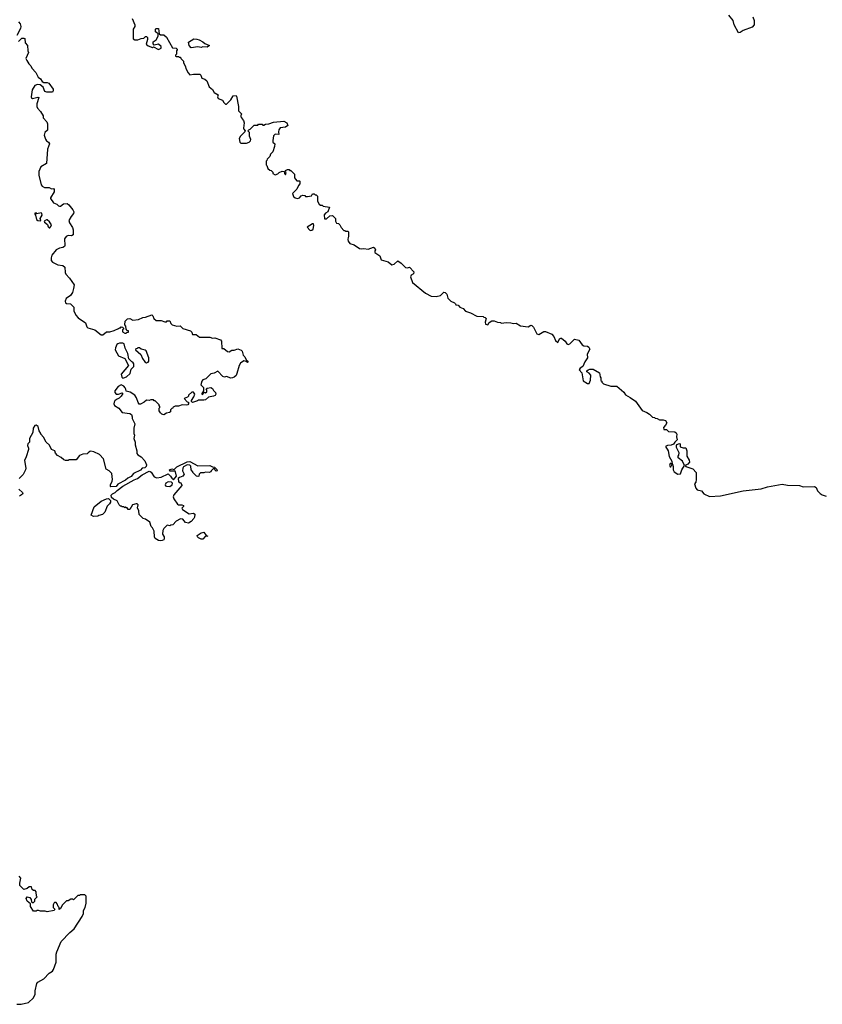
# Model space of a CAD drawing. Extents: x 2029826 to 2248070, y 228728 to 402406.
# Tile 227 of 256: x 2125588 to 2134816, y 354420 to 365743. Entities that reach past the tile are written whole.
import ezdxf

# ---------------------------------------------------------------- set-up
doc = ezdxf.new("R2010")
doc.units = 0

msp = doc.modelspace()

# ---------------------------------------------------------------- linework, layer by layer
at = {"layer": '0CON10XD'}
for points in [[(2126880, 365755), (2126913, 365685), (2126910, 365665), (2126893, 365633), (2126894, 365524), (2126911, 365511), (2126945, 365510), (2126985, 365528), (2127015, 365530), (2127035, 365550), (2127045, 365550), (2127057, 365537), (2127058, 365515), (2127042, 365462), (2127065, 365442), (2127115, 365422), (2127125, 365430), (2127185, 365400), (2127216, 365414), (2127216, 365436), (2127185, 365462), (2127135, 365448), (2127124, 365464), (2127122, 365488), (2127155, 365513), (2127180, 365555), (2127180, 365585), (2127165, 365590), (2127150, 365605), (2127150, 365635), (2127155, 365640), (2127185, 365640), (2127192, 365582), (2127205, 365570), (2127245, 365570), (2127275, 365542), (2127345, 365420), (2127385, 365417), (2127400, 365405), (2127400, 365395), (2127390, 365385), (2127390, 365345), (2127380, 365335), (2127380, 365325), (2127385, 365320), (2127415, 365320), (2127425, 365310), (2127435, 365310), (2127440, 365295), (2127470, 365265), (2127470, 365245), (2127492, 365212), (2127500, 365175), (2127525, 365130), (2127545, 365110), (2127585, 365118), (2127658, 365118), (2127670, 365105), (2127682, 365072), (2127718, 365058), (2127740, 365040), (2127765, 364970), (2127805, 364940), (2127824, 364904), (2127868, 364878), (2127862, 364855), (2127870, 364835), (2127919, 364819), (2127935, 364790), (2127955, 364770), (2127965, 364770), (2128015, 364820), (2128042, 364868), (2128075, 364870), (2128080, 364865), (2128102, 364745), (2128103, 364693), (2128140, 364655), (2128130, 364645), (2128130, 364625), (2128140, 364615), (2128140, 364605), (2128160, 364585), (2128168, 364555), (2128160, 364495), (2128163, 364483), (2128180, 364465), (2128178, 364452), (2128125, 364402), (2128112, 364375), (2128120, 364335), (2128132, 364322), (2128196, 364324), (2128225, 364333), (2128241, 364349), (2128247, 364365), (2128230, 364405), (2128230, 364445), (2128210, 364465), (2128222, 364478), (2128238, 364482), (2128282, 364528), (2128325, 364530), (2128335, 364540), (2128375, 364540), (2128385, 364530), (2128395, 364530), (2128415, 364542), (2128454, 364546), (2128505, 364563), (2128625, 364577), (2128660, 364555), (2128670, 364525), (2128645, 364508), (2128582, 364498), (2128567, 364475), (2128563, 364453), (2128568, 364422), (2128525, 364428), (2128505, 364408), (2128498, 364355), (2128500, 364335), (2128520, 364315), (2128517, 364283), (2128498, 364225), (2128473, 364197), (2128465, 364170), (2128432, 364138), (2128430, 364125), (2128420, 364115), (2128420, 364075), (2128430, 364065), (2128442, 364032), (2128462, 364012), (2128478, 364008), (2128498, 363988), (2128500, 363975), (2128525, 363960), (2128555, 363970), (2128570, 363985), (2128605, 364002), (2128628, 363998), (2128633, 363973), (2128645, 363960), (2128650, 363985), (2128640, 363995), (2128642, 364008), (2128665, 364020), (2128685, 364020), (2128695, 364010), (2128705, 364010), (2128748, 363968), (2128748, 363925), (2128757, 363907), (2128775, 363890), (2128805, 363890), (2128810, 363885), (2128808, 363855), (2128793, 363837), (2128775, 363792), (2128723, 363745), (2128735, 363708), (2128755, 363693), (2128784, 363686), (2128804, 363696), (2128825, 363719), (2128845, 363726), (2128865, 363720), (2128875, 363710), (2128895, 363710), (2128942, 363718), (2128955, 363740), (2128975, 363740), (2128985, 363730), (2128998, 363728), (2129010, 363715), (2129010, 363655), (2129032, 363622), (2129045, 363610), (2129065, 363610), (2129075, 363600), (2129150, 363585), (2129132, 363535), (2129102, 363518), (2129090, 363500), (2129092, 363452), (2129115, 363452), (2129155, 363488), (2129185, 363490), (2129218, 363458), (2129220, 363425), (2129232, 363402), (2129255, 363400), (2129270, 363385), (2129282, 363352), (2129315, 363320), (2129325, 363320), (2129335, 363310), (2129365, 363310), (2129370, 363305), (2129370, 363245), (2129363, 363237), (2129360, 363215), (2129364, 363194), (2129385, 363168), (2129435, 363152), (2129495, 363113), (2129515, 363108), (2129545, 363112), (2129593, 363103), (2129657, 363127), (2129670, 363115), (2129678, 363095), (2129670, 363085), (2129670, 363065), (2129728, 363028), (2129745, 362980), (2129825, 362960), (2129865, 362922), (2129895, 362930), (2129935, 362968), (2129973, 362943), (2130022, 362892), (2130045, 362890), (2130068, 362898), (2130120, 362845), (2130115, 362820), (2130090, 362805), (2130080, 362785), (2130105, 362720), (2130255, 362598), (2130320, 362565), (2130375, 362558), (2130425, 362572), (2130465, 362608), (2130480, 362605), (2130500, 362585), (2130512, 362542), (2130544, 362504), (2130587, 362487), (2130600, 362475), (2130602, 362462), (2130628, 362458), (2130650, 362435), (2130685, 362420), (2130715, 362390), (2130772, 362372), (2130843, 362333), (2130915, 362330), (2130925, 362320), (2130938, 362318), (2130950, 362305), (2130938, 362265), (2130945, 362242), (2130970, 362235), (2130985, 362260), (2131015, 362280), (2131045, 362280), (2131080, 362265), (2131115, 362260), (2131125, 362252), (2131185, 362260), (2131235, 362258), (2131265, 362248), (2131295, 362252), (2131345, 362223), (2131435, 362212), (2131465, 362228), (2131475, 362227), (2131495, 362208), (2131532, 362132), (2131555, 362123), (2131615, 362158), (2131635, 362158), (2131706, 362126), (2131728, 362098), (2131748, 362055), (2131775, 362032), (2131795, 362072), (2131809, 362081), (2131819, 362079), (2131858, 362045), (2131878, 362015), (2131895, 362008), (2131912, 362015), (2131965, 362068), (2132015, 362058), (2132054, 362004), (2132075, 361992), (2132115, 361987), (2132132, 361975), (2132142, 361955), (2132113, 361897), (2132117, 361853), (2132085, 361810), (2132064, 361756), (2132032, 361735), (2132020, 361715), (2132052, 361682), (2132065, 361590), (2132115, 361558), (2132135, 361560), (2132152, 361598), (2132153, 361653), (2132136, 361676), (2132110, 361695), (2132110, 361705), (2132123, 361717), (2132145, 361722), (2132182, 361722), (2132255, 361680), (2132260, 361635), (2132270, 361625), (2132270, 361595), (2132280, 361585), (2132280, 361575), (2132300, 361555), (2132385, 361528), (2132455, 361530), (2132535, 361460), (2132555, 361428), (2132605, 361397), (2132668, 361355), (2132745, 361248), (2132800, 361225), (2132830, 361205), (2132862, 361172), (2132885, 361170), (2132895, 361160), (2132917, 361157), (2132943, 361143), (2132985, 361142), (2133015, 361132), (2133028, 361105), (2133015, 361080), (2132990, 361055), (2132995, 361030), (2133025, 361030), (2133048, 361008), (2133122, 361002), (2133135, 360990), (2133142, 360975), (2133138, 360945), (2133148, 360912), (2133120, 360885), (2133105, 360860), (2133079, 360851), (2133035, 360847), (2133013, 360835), (2133042, 360785), (2133055, 360720), (2133087, 360665), (2133090, 360630), (2133075, 360640), (2133065, 360638), (2133058, 360615), (2133065, 360600), (2133075, 360600), (2133090, 360630), (2133095, 360630), (2133102, 360605), (2133102, 360565), (2133112, 360545), (2133155, 360517), (2133185, 360522), (2133200, 360565), (2133230, 360615), (2133209, 360665), (2133160, 360705), (2133160, 360725), (2133168, 360735), (2133172, 360762), (2133138, 360825), (2133138, 360845), (2133143, 360857), (2133175, 360870), (2133180, 360865), (2133181, 360831), (2133215, 360818), (2133248, 360818), (2133260, 360785), (2133260, 360725), (2133286, 360676), (2133288, 360655), (2133269, 360631), (2133240, 360615), (2133248, 360605), (2133326, 360576), (2133366, 360535), (2133366, 360454), (2133360, 360425), (2133348, 360405), (2133360, 360355), (2133377, 360337), (2133426, 360326), (2133455, 360290), (2133518, 360258), (2133645, 360266), (2133905, 360323), (2134115, 360346), (2134185, 360370), (2134355, 360400), (2134415, 360389), (2134555, 360388), (2134595, 360369), (2134725, 360373), (2134747, 360365), (2134760, 360325), (2134790, 360295), (2134815, 360280), (2134862, 360265)], [(2134017, 365777), (2134034, 365734), (2134033, 365685), (2134010, 365655), (2133905, 365620), (2133870, 365595), (2133853, 365593), (2133802, 365685), (2133790, 365735), (2133740, 365795)], [(2125575, 365718), (2125593, 365695), (2125599, 365665), (2125595, 365640), (2125555, 365560)], [(2125575, 365492), (2125612, 365529), (2125635, 365532), (2125645, 365526), (2125651, 365475), (2125678, 365445), (2125682, 365385), (2125690, 365365), (2125658, 365295), (2125668, 365275), (2125692, 365235), (2125714, 365214), (2125726, 365186), (2125774, 365134), (2125801, 365081), (2125825, 365064), (2125845, 365031), (2125865, 365020), (2125905, 365022), (2125923, 365013), (2125974, 364945), (2125974, 364926), (2125965, 364910), (2125899, 364909), (2125878, 364918), (2125856, 364966), (2125824, 364994), (2125792, 364998), (2125763, 364987), (2125731, 364935), (2125720, 364855), (2125724, 364844), (2125735, 364838), (2125795, 364852), (2125808, 364848), (2125786, 364776), (2125784, 364745), (2125791, 364725), (2125828, 364688), (2125856, 364636), (2125859, 364615), (2125899, 364569), (2125909, 364545), (2125906, 364474), (2125876, 364444), (2125870, 364415), (2125885, 364367), (2125895, 364351), (2125919, 364335), (2125929, 364315), (2125909, 364255), (2125895, 364088), (2125829, 364051), (2125807, 363997), (2125809, 363955), (2125834, 363845), (2125845, 363830), (2125873, 363813), (2125925, 363813), (2125955, 363798), (2125975, 363800), (2125985, 363790), (2125982, 363765), (2125940, 363695), (2125940, 363685), (2125977, 363637), (2126015, 363622), (2126035, 363602), (2126045, 363600), (2126055, 363600), (2126090, 363625), (2126135, 363629), (2126154, 363614), (2126200, 363555), (2126210, 363535), (2126207, 363515), (2126179, 363481), (2126154, 363435), (2126160, 363405), (2126194, 363354), (2126204, 363325), (2126203, 363267), (2126185, 363258), (2126145, 363262), (2126121, 363249), (2126103, 363223), (2126108, 363145), (2126102, 363135), (2126085, 363122), (2126044, 363116), (2126005, 363098), (2125957, 363035), (2125949, 363005), (2125950, 362975), (2125964, 362954), (2126025, 362923), (2126085, 362917), (2126105, 362898), (2126110, 362835), (2126118, 362815), (2126159, 362769), (2126212, 362695), (2126208, 362652), (2126194, 362606), (2126170, 362570), (2126123, 362537), (2126112, 362505), (2126116, 362486), (2126125, 362480), (2126170, 362475), (2126200, 362450), (2126210, 362435), (2126210, 362395), (2126233, 362343), (2126260, 362315), (2126346, 362256), (2126361, 362211), (2126371, 362201), (2126451, 362175), (2126525, 362118), (2126545, 362119), (2126585, 362154), (2126625, 362152), (2126675, 362168), (2126725, 362190), (2126735, 362200), (2126745, 362200), (2126755, 362210), (2126768, 362208), (2126780, 362195), (2126780, 362185), (2126770, 362175), (2126770, 362155), (2126795, 362138), (2126812, 362138), (2126825, 362150), (2126840, 362150), (2126840, 362165), (2126825, 362170), (2126810, 362185), (2126807, 362217), (2126798, 362235), (2126800, 362275), (2126828, 362302), (2126855, 362307), (2126887, 362287), (2126955, 362294), (2127005, 362318), (2127035, 362321), (2127105, 362350), (2127117, 362337), (2127128, 362305), (2127155, 362283), (2127215, 362282), (2127255, 362270), (2127275, 362270), (2127285, 362280), (2127315, 362278), (2127325, 362250), (2127342, 362232), (2127395, 362220), (2127432, 362222), (2127465, 362192), (2127550, 362165), (2127565, 362150), (2127573, 362123), (2127615, 362124), (2127655, 362090), (2127773, 362093), (2127805, 362082), (2127830, 362085), (2127895, 362060), (2127907, 362045), (2127912, 361962), (2127935, 361960), (2127978, 361928), (2127997, 361923), (2128028, 361942), (2128055, 361942), (2128095, 361958), (2128135, 361942), (2128145, 361930), (2128156, 361886), (2128178, 361865), (2128192, 361832), (2128210, 361815), (2128210, 361805), (2128205, 361800), (2128192, 361812), (2128165, 361818), (2128128, 361792), (2128110, 361765), (2128086, 361675), (2128075, 361652), (2128055, 361632), (2128035, 361623), (2128015, 361622), (2127965, 361640), (2127943, 361633), (2127925, 361640), (2127865, 361700), (2127825, 361678), (2127785, 361672), (2127729, 361611), (2127695, 361600), (2127680, 361585), (2127672, 361545), (2127700, 361515), (2127700, 361475), (2127680, 361445), (2127685, 361430), (2127712, 361458), (2127725, 361450), (2127738, 361462), (2127740, 361485), (2127732, 361498), (2127743, 361507), (2127785, 361512), (2127805, 361500), (2127815, 361480), (2127840, 361455), (2127842, 361435), (2127835, 361422), (2127815, 361412), (2127758, 361402), (2127725, 361373), (2127705, 361367), (2127645, 361368), (2127632, 361358), (2127575, 361342), (2127562, 361352), (2127562, 361365), (2127590, 361405), (2127600, 361435), (2127585, 361460), (2127565, 361460), (2127530, 361425), (2127530, 361415), (2127518, 361402), (2127480, 361385), (2127515, 361350), (2127530, 361345), (2127530, 361325), (2127520, 361315), (2127505, 361310), (2127455, 361313), (2127413, 361297), (2127375, 361298), (2127354, 361286), (2127345, 361270), (2127335, 361270), (2127322, 361258), (2127320, 361235), (2127310, 361225), (2127275, 361218), (2127245, 361198), (2127220, 361205), (2127205, 361220), (2127190, 361245), (2127190, 361275), (2127200, 361285), (2127200, 361295), (2127190, 361305), (2127190, 361315), (2127145, 361360), (2127135, 361360), (2127125, 361370), (2127095, 361370), (2127075, 361362), (2127045, 361368), (2127020, 361345), (2126977, 361323), (2126963, 361323), (2126949, 361339), (2126930, 361395), (2126912, 361425), (2126858, 361458), (2126810, 361470), (2126808, 361495), (2126799, 361509), (2126785, 361528), (2126755, 361543), (2126718, 361525), (2126682, 361475), (2126682, 361455), (2126698, 361438), (2126723, 361437), (2126765, 361452), (2126772, 361445), (2126755, 361412), (2126730, 361390), (2126702, 361375), (2126680, 361360), (2126672, 361345), (2126670, 361325), (2126678, 361308), (2126728, 361275), (2126766, 361226), (2126853, 361213), (2126872, 361202), (2126882, 361175), (2126882, 361155), (2126910, 361095), (2126898, 361045), (2126900, 360985), (2126908, 360965), (2126900, 360925), (2126917, 360885), (2126917, 360853), (2126936, 360785), (2126934, 360754), (2126945, 360738), (2126983, 360715), (2127025, 360671), (2127046, 360625), (2127042, 360605), (2127025, 360590), (2126996, 360584), (2126976, 360564), (2126896, 360524), (2126870, 360490), (2126830, 360470), (2126805, 360446), (2126715, 360401), (2126696, 360374), (2126635, 360372), (2126630, 360375), (2126630, 360395), (2126652, 360435), (2126656, 360455), (2126648, 360525), (2126618, 360555), (2126582, 360575), (2126552, 360692), (2126505, 360742), (2126440, 360775), (2126405, 360780), (2126393, 360777), (2126375, 360760)], [(2127558, 365418), (2127538, 365445), (2127530, 365485), (2127588, 365522), (2127625, 365520), (2127652, 365512), (2127695, 365490), (2127715, 365470), (2127770, 365445), (2127745, 365428), (2127695, 365430), (2127675, 365422), (2127635, 365432), (2127558, 365418)], [(2125825, 363430), (2125830, 363435), (2125823, 363455), (2125844, 363495), (2125843, 363515), (2125835, 363523), (2125785, 363510), (2125775, 363520), (2125762, 363518), (2125760, 363505), (2125770, 363495), (2125780, 363445), (2125795, 363433), (2125825, 363430)], [(2125935, 363350), (2125947, 363363), (2125952, 363385), (2125929, 363419), (2125905, 363442), (2125895, 363442), (2125870, 363425), (2125872, 363415), (2125906, 363386), (2125915, 363360), (2125925, 363350), (2125935, 363350)], [(2128935, 363318), (2128945, 363321), (2128962, 363335), (2128970, 363375), (2128967, 363397), (2128954, 363396), (2128893, 363357), (2128925, 363322), (2128935, 363318)], [(2126772, 361622), (2126785, 361624), (2126814, 361636), (2126856, 361674), (2126870, 361725), (2126898, 361755), (2126900, 361785), (2126890, 361805), (2126875, 361810), (2126843, 361843), (2126829, 361905), (2126801, 361965), (2126789, 362015), (2126775, 362021), (2126735, 362021), (2126715, 362016), (2126705, 362006), (2126689, 361971), (2126684, 361945), (2126725, 361878), (2126798, 361845), (2126838, 361765), (2126755, 361665), (2126761, 361631), (2126772, 361622)], [(2127045, 361798), (2127065, 361803), (2127073, 361817), (2127071, 361855), (2127043, 361933), (2127032, 361942), (2126983, 361953), (2126965, 361970), (2126945, 361970), (2126938, 361962), (2126922, 361958), (2126920, 361945), (2126981, 361891), (2127000, 361845), (2127025, 361808), (2127045, 361798)], [(2126375, 360760), (2126365, 360750), (2126315, 360748), (2126275, 360732), (2126235, 360682), (2126155, 360680), (2126145, 360672), (2126115, 360672), (2126095, 360682), (2126065, 360710), (2126021, 360731), (2125998, 360758), (2125990, 360785), (2125952, 360802), (2125931, 360851), (2125892, 360885), (2125863, 360943), (2125830, 360975), (2125830, 360985), (2125810, 361015), (2125800, 361065), (2125775, 361080), (2125762, 361078), (2125743, 361047), (2125740, 360995), (2125700, 360925), (2125700, 360885), (2125680, 360865), (2125678, 360845), (2125690, 360815), (2125689, 360801), (2125663, 360717), (2125643, 360675), (2125659, 360585), (2125656, 360565), (2125626, 360514), (2125580, 360465)], [(2127205, 359748), (2127184, 359754), (2127147, 359775), (2127139, 359795), (2127135, 359860), (2127115, 359898), (2127098, 359915), (2127082, 359965), (2127035, 360000), (2127006, 360006), (2126963, 360053), (2126956, 360096), (2126941, 360131), (2126948, 360165), (2126940, 360175), (2126925, 360177), (2126885, 360162), (2126855, 360110), (2126835, 360110), (2126825, 360130), (2126815, 360130), (2126805, 360140), (2126795, 360130), (2126785, 360140), (2126765, 360140), (2126758, 360148), (2126745, 360150), (2126730, 360165), (2126709, 360209), (2126665, 360230), (2126645, 360250), (2126640, 360275), (2126655, 360291), (2126686, 360304), (2126710, 360330), (2126775, 360378), (2126905, 360452), (2126943, 360467), (2126995, 360508), (2127075, 360550), (2127089, 360549), (2127099, 360539), (2127135, 360487), (2127165, 360476), (2127215, 360481), (2127295, 360520), (2127322, 360495), (2127335, 360470), (2127355, 360450), (2127390, 360495), (2127380, 360545), (2127375, 360550), (2127315, 360550), (2127310, 360565), (2127335, 360578), (2127365, 360570), (2127395, 360602), (2127515, 360657), (2127545, 360662), (2127635, 360612), (2127775, 360617), (2127805, 360600), (2127828, 360598), (2127855, 360570), (2127858, 360555), (2127845, 360550), (2127830, 360565), (2127828, 360578), (2127815, 360580), (2127790, 360555), (2127786, 360544), (2127766, 360534), (2127725, 360540), (2127705, 360530), (2127665, 360530), (2127653, 360517), (2127648, 360492), (2127635, 360490), (2127620, 360495), (2127580, 360535), (2127580, 360545), (2127558, 360568), (2127557, 360607), (2127545, 360620), (2127515, 360622), (2127471, 360599), (2127464, 360586), (2127461, 360555), (2127478, 360515), (2127465, 360493), (2127425, 360480), (2127410, 360465), (2127412, 360432), (2127422, 360422), (2127435, 360420), (2127452, 360395), (2127452, 360385), (2127361, 360279), (2127352, 360255), (2127361, 360231), (2127401, 360171), (2127415, 360162), (2127452, 360162), (2127470, 360155), (2127470, 360145), (2127452, 360125), (2127461, 360111), (2127535, 360060), (2127587, 360067), (2127600, 360055), (2127597, 360023), (2127590, 360005), (2127559, 359971), (2127527, 359953), (2127495, 359960), (2127465, 360000), (2127435, 360002), (2127388, 359975), (2127347, 359933), (2127325, 359930), (2127315, 359922), (2127285, 359930), (2127245, 359890), (2127233, 359867), (2127230, 359825), (2127248, 359795), (2127250, 359775), (2127245, 359762), (2127225, 359752), (2127205, 359748)], [(2127315, 360374), (2127340, 360395), (2127343, 360413), (2127334, 360424), (2127293, 360427), (2127267, 360413), (2127261, 360395), (2127265, 360384), (2127277, 360377), (2127315, 360374)], [(2125578, 360345), (2125618, 360305), (2125622, 360295), (2125618, 360285), (2125585, 360263)], [(2126435, 360030), (2126410, 360045), (2126445, 360140), (2126525, 360206), (2126585, 360233), (2126610, 360235), (2126630, 360215), (2126630, 360195), (2126620, 360175), (2126595, 360150), (2126565, 360078), (2126538, 360052), (2126498, 360042), (2126485, 360032), (2126435, 360030)], [(2127675, 359768), (2127645, 359783), (2127632, 359795), (2127628, 359812), (2127675, 359842), (2127705, 359850), (2127732, 359812), (2127750, 359805), (2127722, 359798), (2127695, 359770), (2127675, 359768)], [(2125555, 354420), (2125605, 354421), (2125688, 354442), (2125745, 354493), (2125764, 354535), (2125764, 354576), (2125785, 354658), (2125797, 354673), (2125866, 354714), (2125925, 354777), (2125965, 354802), (2125975, 354820), (2126007, 354905), (2126007, 354995), (2126014, 355025), (2126065, 355142), (2126164, 355246), (2126215, 355288), (2126305, 355430), (2126320, 355465), (2126323, 355497), (2126342, 355535), (2126352, 355585), (2126350, 355665), (2126335, 355680), (2126285, 355680), (2126275, 355670), (2126255, 355670), (2126205, 355620), (2126195, 355630), (2126175, 355630), (2126145, 355610), (2126125, 355610), (2126078, 355565), (2126058, 355522), (2126042, 355512), (2126040, 355535), (2126030, 355545), (2126020, 355575), (2126005, 355590), (2125988, 355592), (2125982, 355588), (2125972, 355565), (2125973, 355533), (2125990, 355515), (2125985, 355500), (2125905, 355482), (2125882, 355492), (2125825, 355492), (2125805, 355500), (2125785, 355500), (2125775, 355490), (2125745, 355490), (2125712, 355545), (2125710, 355575), (2125672, 355605), (2125660, 355635), (2125673, 355657), (2125705, 355650), (2125720, 355625), (2125725, 355600), (2125735, 355590), (2125748, 355592), (2125760, 355605), (2125762, 355628), (2125790, 355655), (2125782, 355662), (2125778, 355715), (2125765, 355730), (2125745, 355730), (2125732, 355742), (2125725, 355770), (2125695, 355770), (2125675, 355750), (2125635, 355742), (2125590, 355785), (2125588, 355812), (2125602, 355872), (2125583, 355893)]]:
    msp.add_lwpolyline(points, dxfattribs=at)

doc.saveas('drawing.dxf')
